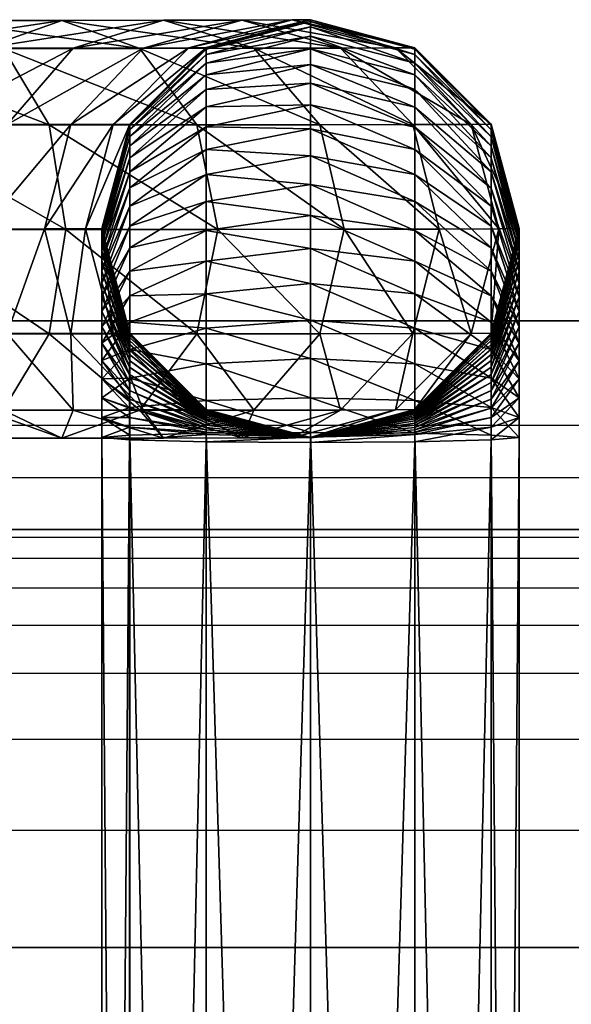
# Model space of a CAD drawing. Header units: millimetres. Extents: x -406 to 394, y -146 to 132.
# Tile 22 of 51: x -381.95 to -376.67, y 122.74 to 132.17. Entities that reach past the tile are written whole.
import ezdxf

# ---------------------------------------------------------------- set-up
doc = ezdxf.new("R2010")
doc.units = ezdxf.units.MM
doc.layers.add('Fbx_Root', color=7, linetype='Continuous', true_color=0x000000)
doc.layers.add('Layer 01', color=7, linetype='Continuous', true_color=0x000000)

msp = doc.modelspace()

# ---------------------------------------------------------------- linework, layer by layer
at = {"layer": 'Layer 01'}
for p, q in [((-383.524, 129.2888, 5), (-6.1643, 129.2888, 5)), ((-405.1643, 128.2888), (-6.1643, 128.2888)), ((-383.524, 127.2888, 5), (-6.1643, 127.2888, 5))]:
    msp.add_line(p, q, dxfattribs=at)
for points, degree in [([(-406.1643, 129.2888, 10), (-206.1643, 129.2888, 10), (-6.1643, 129.2888, 10)], 2), ([(-6.1643, 129.2888), (-205.6643, 129.2888), (-405.1643, 129.2888)], 2), ([(-406.1643, 127.7888, 14.5), (-206.1643, 127.7888, 14.5), (-6.1643, 127.7888, 14.5)], 2), ([(-6.1643, 127.2888, 10), (-139.4977, 127.2888, 10), (-272.831, 127.2888, 10), (-406.1643, 127.2888, 10)], 3), ([(-405.1643, 127.2888), (-205.6643, 127.2888), (-6.1643, 127.2888)], 2), ([(-406.1643, 127.2151, 11.1234), (-206.1643, 127.2151, 11.1234), (-6.1643, 127.2151, 11.1234)], 2), ([(-406.1643, 127.0164, 11.9925), (-206.1643, 127.0164, 11.9925), (-6.1643, 127.0164, 11.9925)], 2), ([(-406.1643, 126.73, 12.6273), (-206.1643, 126.73, 12.6273), (-6.1643, 126.73, 12.6273)], 2), ([(-406.1643, 126.3746, 13.0858), (-206.1643, 126.3746, 13.0858), (-6.1643, 126.3746, 13.0858)], 2), ([(-406.1643, 125.916, 13.4413), (-206.1643, 125.916, 13.4413), (-6.1643, 125.916, 13.4413)], 2), ([(-406.1643, 125.2813, 13.7276), (-206.1643, 125.2813, 13.7276), (-6.1643, 125.2813, 13.7276)], 2), ([(-406.1643, 124.4122, 13.9264), (-206.1643, 124.4122, 13.9264), (-6.1643, 124.4122, 13.9264)], 2), ([(-6.1643, 123.2888, 14), (-139.4977, 123.2888, 14), (-272.831, 123.2888, 14), (-406.1643, 123.2888, 14)], 3), ([(-406.1643, 123.2888, 16), (-206.1643, 123.2888, 16), (-6.1643, 123.2888, 16)], 2)]:
    msp.add_open_spline(points, degree=degree, dxfattribs=at)

# ---------------------------------------------------------------- meshes
at = {"layer": 'Fbx_Root'}
mesh = msp.add_polyface(dxfattribs=at)
corners = [(-385.4204, 132.1639, 243.2893), (-383.5811, 131.8952, 243.6857), (-384.0134, 132.1637, 242.7789), (-385.1674, 131.8955, 244.2611), (-383.2648, 131.1628, 244.3493), (-384.9822, 131.1631, 244.9723), (-383.1492, 130.1627, 244.5919), (-384.9146, 130.1629, 245.2323), (-383.2653, 129.1628, 244.3485), (-384.9826, 129.1631, 244.9714), (-383.582, 128.4311, 243.6843), (-385.168, 128.4314, 244.2595), (-384.0144, 128.1637, 242.7773), (-382.1086, 131.8953, 242.8007), (-382.7089, 132.1637, 241.9949), (-381.6693, 131.1629, 243.3904), (-381.5087, 130.1627, 243.606), (-381.67, 129.1629, 243.3897), (-382.1097, 128.4312, 242.7995), (-383.3105, 128.4322, 241.1877), (-384.4466, 128.4321, 241.8704), (-383.7498, 129.1646, 240.5981), (-384.7629, 129.1645, 241.2068), (-383.9103, 130.1647, 240.3825), (-384.8785, 130.1647, 240.9643), (-383.7491, 131.1646, 240.5988), (-384.7624, 131.1645, 241.2077), (-383.3094, 131.8963, 241.189), (-384.4458, 131.8962, 241.8719), (-382.2973, 128.4326, 240.2632), (-382.7102, 128.1637, 241.9935), (-382.8448, 129.1649, 239.7722), (-383.0451, 130.1651, 239.5928), (-382.8444, 131.1649, 239.7731), (-382.2967, 131.8966, 240.2648), (-382.3038, 130.1657, 238.5779)]
mesh.append_faces([[corners[k] for k in face] for face in [(0, 1, 2, 2), (3, 4, 1, 1), (4, 3, 5, 5), (5, 6, 4, 4), (6, 5, 7, 7), (7, 8, 6, 6), (8, 7, 9, 9), (9, 10, 8, 8), (11, 12, 10, 10), (2, 13, 14, 14), (13, 2, 1, 1), (15, 1, 4, 4), (16, 4, 6, 6), (17, 6, 8, 8), (18, 8, 10, 10), (19, 12, 20, 20), (20, 21, 19, 19), (21, 20, 22, 22), (22, 23, 21, 21), (24, 25, 23, 23), (25, 24, 26, 26), (26, 27, 25, 25), (27, 26, 28, 28), (28, 14, 27, 27), (14, 28, 2, 2), (29, 30, 19, 19), (31, 19, 21, 21), (21, 32, 31, 31), (32, 21, 23, 23), (23, 33, 32, 32), (33, 23, 25, 25), (25, 34, 33, 33), (34, 25, 27, 27), (35, 31, 32, 32)]])
mesh = msp.add_polyface(dxfattribs=at)
corners = [(-383.5811, 131.8952, 243.6857), (-381.6693, 131.1629, 243.3904), (-382.1086, 131.8953, 242.8007), (-383.2648, 131.1628, 244.3493), (-381.5087, 130.1627, 243.606), (-383.1492, 130.1627, 244.5919), (-381.67, 129.1629, 243.3897), (-382.7089, 132.1637, 241.9949), (-380.8005, 131.8957, 241.6072), (-381.5485, 132.1641, 240.9361), (-380.253, 131.1633, 242.0981), (-380.0527, 130.1632, 242.2775), (-383.3094, 131.8963, 241.189), (-382.2967, 131.8966, 240.2648), (-383.0451, 130.1651, 239.5928), (-382.0719, 131.1656, 238.7153), (-382.3038, 130.1657, 238.5779), (-382.8444, 131.1649, 239.7731), (-381.4383, 131.8974, 239.0896), (-380.5729, 132.1649, 239.6004), (-381.7152, 130.1667, 237.3104), (-382.072, 129.1656, 238.7141), (-381.4617, 131.1667, 237.4015), (-380.7692, 131.8985, 237.6488), (-381.3203, 130.1682, 235.7605), (-381.4617, 129.1667, 237.3999), (-381.0551, 131.1682, 235.8055), (-381.1656, 130.1704, 233.833), (-381.055, 129.1682, 235.8038), (-380.8977, 131.1704, 233.8441), (-381.1656, 130.1713, 8.7057), (-380.8977, 129.1704, 233.8433), (-380.8972, 131.1712, 8.6809), (-381.1656, 130.1621, 8.5132), (-380.8982, 129.1712, 8.7305), (-380.8972, 131.1586, 8.4177), (-380.8972, 131.1183, 8.1371), (-381.1656, 130.1352, 8.3258), (-380.8972, 131.052, 7.8633), (-381.1656, 130.0913, 8.1444), (-380.8972, 130.9617, 7.6005), (-381.1656, 130.0314, 7.9697), (-380.8972, 130.8486, 7.3498), (-381.1656, 129.9561, 7.8028), (-380.8972, 130.7143, 7.1124), (-381.1656, 129.8665, 7.6444), (-380.8972, 130.5602, 6.8899), (-381.1656, 129.7633, 7.4954)]
mesh.append_faces([[corners[k] for k in face] for face in [(0, 1, 2, 2), (3, 4, 1, 1), (5, 6, 4, 4), (7, 8, 9, 9), (8, 7, 2, 2), (10, 2, 1, 1), (11, 1, 4, 4), (12, 9, 13, 13), (9, 12, 7, 7), (14, 15, 16, 16), (15, 14, 17, 17), (17, 18, 15, 15), (18, 17, 13, 13), (13, 19, 18, 18), (19, 13, 9, 9), (20, 21, 16, 16), (16, 22, 20, 20), (22, 16, 15, 15), (15, 23, 22, 22), (23, 15, 18, 18), (24, 25, 20, 20), (20, 26, 24, 24), (26, 20, 22, 22), (27, 28, 24, 24), (24, 29, 27, 27), (30, 31, 27, 27), (27, 32, 30, 30), (33, 34, 30, 30), (30, 35, 33, 33), (33, 36, 37, 37), (37, 38, 39, 39), (39, 40, 41, 41), (41, 42, 43, 43), (43, 44, 45, 45), (45, 46, 47, 47)]])
mesh = msp.add_polyface(dxfattribs=at)
corners = [(-382.1086, 131.8953, 242.8007), (-380.253, 131.1633, 242.0981), (-380.8005, 131.8957, 241.6072), (-381.6693, 131.1629, 243.3904), (-380.0527, 130.1632, 242.2775), (-381.5485, 132.1641, 240.9361), (-379.7076, 131.8966, 240.1109), (-380.5729, 132.1649, 239.6004), (-379.0741, 131.1643, 240.4843), (-381.4383, 131.8974, 239.0896), (-379.8232, 132.1662, 237.9861), (-380.7692, 131.8985, 237.6488), (-381.4617, 131.1667, 237.4015), (-380.3304, 131.9002, 235.9267), (-381.0551, 131.1682, 235.8055), (-379.3404, 132.168, 236.0916), (-380.8977, 131.1704, 233.8441), (-381.3203, 130.1682, 235.7605), (-380.1656, 131.9024, 233.8737), (-379.1656, 132.1704, 233.9139), (-380.8972, 131.1712, 8.6809), (-381.1656, 130.1704, 233.833), (-380.1647, 131.9028, 8.6628), (-380.8972, 131.1586, 8.4177), (-381.1656, 130.1713, 8.7057), (-380.1647, 131.8878, 8.3478), (-380.8972, 131.1183, 8.1371), (-381.1656, 130.1621, 8.5132), (-380.1647, 131.8376, 7.9991), (-380.8972, 131.052, 7.8633), (-381.1656, 130.1352, 8.3258), (-380.1647, 131.755, 7.6577), (-380.1647, 131.6425, 7.3303), (-380.8972, 130.9617, 7.6005), (-380.1647, 131.5017, 7.0183), (-380.8972, 130.8486, 7.3498), (-380.1647, 131.3347, 6.723), (-380.8972, 130.7143, 7.1124), (-380.1647, 131.1434, 6.4469), (-380.1647, 130.9278, 6.1883), (-380.8972, 130.5602, 6.8899)]
mesh.append_faces([[corners[k] for k in face] for face in [(0, 1, 2, 2), (3, 4, 1, 1), (5, 6, 7, 7), (6, 5, 2, 2), (8, 2, 1, 1), (9, 10, 11, 11), (10, 9, 7, 7), (12, 13, 14, 14), (13, 12, 11, 11), (11, 15, 13, 13), (15, 11, 10, 10), (16, 17, 14, 14), (14, 18, 16, 16), (18, 14, 13, 13), (13, 19, 18, 18), (20, 21, 16, 16), (16, 22, 20, 20), (22, 16, 18, 18), (23, 24, 20, 20), (20, 25, 23, 23), (25, 20, 22, 22), (26, 27, 23, 23), (23, 28, 26, 26), (28, 23, 25, 25), (29, 30, 26, 26), (26, 31, 29, 29), (31, 26, 28, 28), (29, 32, 33, 33), (32, 29, 31, 31), (33, 34, 35, 35), (34, 33, 32, 32), (35, 36, 37, 37), (36, 35, 34, 34), (38, 37, 36, 36), (39, 40, 38, 38)]])
mesh = msp.add_polyface(dxfattribs=at)
corners = [(-380.8005, 131.8957, 241.6072), (-379.0741, 131.1643, 240.4843), (-379.7076, 131.8966, 240.1109), (-380.5729, 132.1649, 239.6004), (-378.8771, 131.898, 238.323), (-379.8232, 132.1662, 237.9861), (-378.1846, 131.1658, 238.5693), (-378.3504, 131.9, 236.256), (-379.3404, 132.168, 236.0916), (-378.1656, 131.9024, 233.9539), (-379.1656, 132.1704, 233.9139), (-380.3304, 131.9002, 235.9267), (-378.1648, 131.9018, 8.6628), (-379.1646, 132.1703, 8.6562), (-380.1656, 131.9024, 233.8737), (-380.1647, 131.9028, 8.6628), (-378.1648, 131.8868, 8.3479), (-379.1646, 132.1543, 8.3222), (-380.1647, 131.8878, 8.3478), (-378.1648, 131.8367, 7.9993), (-379.1646, 132.1006, 7.9486), (-380.1647, 131.8376, 7.9991), (-378.1648, 131.7541, 7.6579), (-379.1646, 132.012, 7.5825), (-380.1647, 131.755, 7.6577), (-378.1648, 131.6416, 7.3306), (-379.1646, 131.8914, 7.2315), (-380.1647, 131.6425, 7.3303), (-378.1648, 131.5009, 7.0188), (-379.1646, 131.7405, 6.8971), (-380.1647, 131.5017, 7.0183), (-378.1648, 131.3338, 6.7236), (-379.1646, 131.5614, 6.5807)]
mesh.append_faces([[corners[k] for k in face] for face in [(0, 1, 2, 2), (3, 4, 5, 5), (4, 3, 2, 2), (2, 6, 4, 4), (5, 7, 8, 8), (7, 5, 4, 4), (8, 9, 10, 10), (9, 8, 7, 7), (10, 11, 8, 8), (10, 12, 13, 13), (12, 10, 9, 9), (14, 13, 15, 15), (13, 14, 10, 10), (13, 16, 17, 17), (16, 13, 12, 12), (15, 17, 18, 18), (17, 15, 13, 13), (17, 19, 20, 20), (19, 17, 16, 16), (18, 20, 21, 21), (20, 18, 17, 17), (20, 22, 23, 23), (22, 20, 19, 19), (21, 23, 24, 24), (23, 21, 20, 20), (23, 25, 26, 26), (25, 23, 22, 22), (24, 26, 27, 27), (26, 24, 23, 23), (26, 28, 29, 29), (28, 26, 25, 25), (27, 29, 30, 30), (29, 27, 26, 26), (29, 31, 32, 32), (32, 30, 29, 29)]])
mesh = msp.add_polyface(dxfattribs=at)
corners = [(-380.253, 131.1633, 242.0981), (-378.8423, 130.1642, 240.6205), (-379.0741, 131.1643, 240.4843), (-380.0527, 130.1632, 242.2775), (-379.0742, 129.1643, 240.483), (-378.1846, 131.1658, 238.5693), (-379.7076, 131.8966, 240.1109), (-377.9311, 130.1657, 238.6589), (-378.1648, 131.3338, 6.7236), (-379.1646, 131.7405, 6.8971), (-378.1648, 131.5009, 7.0188), (-380.1647, 131.5017, 7.0183), (-379.1646, 131.5614, 6.5807), (-380.1647, 131.3347, 6.723), (-378.1648, 131.1427, 6.4475), (-379.1646, 131.3566, 6.2849), (-380.1647, 131.1434, 6.4469), (-378.1648, 130.9271, 6.189), (-379.1646, 131.1256, 6.0078), (-380.1647, 130.9278, 6.1883), (-378.1648, 130.6872, 5.9491), (-379.1646, 130.8683, 5.7506), (-380.1647, 130.6878, 5.9484), (-378.1648, 130.4287, 5.7335), (-379.1646, 130.5913, 5.5195), (-380.1647, 130.4293, 5.7327), (-378.1648, 130.1523, 5.5422), (-379.1646, 130.2952, 5.3145), (-380.1647, 130.1529, 5.5413), (-378.1648, 129.8572, 5.3751), (-379.1646, 129.9788, 5.1355), (-380.1647, 129.8576, 5.3742), (-378.1648, 129.5453, 5.2344), (-379.1646, 129.6444, 4.9847), (-380.1647, 129.5456, 5.2335)]
mesh.append_faces([[corners[k] for k in face] for face in [(0, 1, 2, 2), (1, 0, 3, 3), (3, 4, 1, 1), (5, 6, 2, 2), (7, 2, 1, 1), (8, 9, 10, 10), (11, 12, 13, 13), (12, 14, 15, 15), (14, 12, 8, 8), (13, 15, 16, 16), (15, 13, 12, 12), (15, 17, 18, 18), (17, 15, 14, 14), (16, 18, 19, 19), (18, 16, 15, 15), (18, 20, 21, 21), (19, 21, 22, 22), (21, 19, 18, 18), (21, 23, 24, 24), (23, 21, 20, 20), (22, 24, 25, 25), (24, 22, 21, 21), (24, 26, 27, 27), (26, 24, 23, 23), (25, 27, 28, 28), (27, 25, 24, 24), (27, 29, 30, 30), (29, 27, 26, 26), (28, 30, 31, 31), (30, 28, 27, 27), (30, 32, 33, 33), (32, 30, 29, 29), (31, 33, 34, 34), (33, 31, 30, 30)]])
mesh = msp.add_polyface(dxfattribs=at)
corners = [(-379.0741, 131.1643, 240.4843), (-377.9311, 130.1657, 238.6589), (-378.1846, 131.1658, 238.5693), (-378.8771, 131.898, 238.323), (-377.6256, 131.1678, 236.3759), (-378.3504, 131.9, 236.256), (-377.3603, 130.1678, 236.4191), (-377.4335, 131.1704, 233.9829), (-378.1656, 131.9024, 233.9539), (-377.1656, 130.1704, 233.9933), (-377.4331, 131.1694, 8.681), (-378.1648, 131.9018, 8.6628), (-377.1656, 130.1693, 8.7058), (-377.4331, 131.1569, 8.4178), (-378.1648, 131.8868, 8.3479), (-377.1656, 130.1602, 8.5134), (-377.4331, 131.1166, 8.1375), (-378.1648, 131.8367, 7.9993), (-377.1656, 130.1333, 8.3262), (-377.4331, 131.0504, 7.8638), (-378.1648, 131.7541, 7.6579), (-377.1656, 130.0894, 8.1449), (-377.4331, 130.9601, 7.6011), (-378.1648, 131.6416, 7.3306), (-377.1656, 130.0295, 7.9705), (-377.4331, 130.8471, 7.3506), (-378.1648, 131.5009, 7.0188), (-377.1656, 129.9543, 7.8038), (-377.4331, 130.7128, 7.1133), (-378.1648, 131.3338, 6.7236), (-377.1656, 129.8648, 7.6455), (-377.4331, 130.5589, 6.891), (-378.1648, 131.1427, 6.4475), (-377.4331, 130.3854, 6.6831), (-378.1648, 130.9271, 6.189), (-378.1648, 130.6872, 5.9491), (-379.1646, 131.1256, 6.0078), (-377.4331, 130.193, 6.4907)]
mesh.append_faces([[corners[k] for k in face] for face in [(0, 1, 2, 2), (3, 4, 5, 5), (4, 3, 2, 2), (2, 6, 4, 4), (5, 7, 8, 8), (7, 5, 4, 4), (4, 9, 7, 7), (8, 10, 11, 11), (10, 8, 7, 7), (7, 12, 10, 10), (11, 13, 14, 14), (13, 11, 10, 10), (10, 15, 13, 13), (14, 16, 17, 17), (16, 14, 13, 13), (13, 18, 16, 16), (17, 19, 20, 20), (19, 17, 16, 16), (16, 21, 19, 19), (20, 22, 23, 23), (22, 20, 19, 19), (19, 24, 22, 22), (23, 25, 26, 26), (25, 23, 22, 22), (22, 27, 25, 25), (26, 28, 29, 29), (28, 26, 25, 25), (25, 30, 28, 28), (29, 31, 32, 32), (31, 29, 28, 28), (32, 33, 34, 34), (33, 32, 31, 31), (35, 36, 34, 34), (34, 37, 35, 35), (37, 34, 33, 33)]])
mesh = msp.add_polyface(dxfattribs=at)
corners = [(-381.5087, 130.1627, 243.606), (-380.2533, 129.1633, 242.0972), (-380.0527, 130.1632, 242.2775), (-381.055, 129.1682, 235.8038), (-381.1656, 130.1704, 233.833), (-380.8977, 129.1704, 233.8433), (-381.1656, 130.1713, 8.7057), (-380.8982, 129.1712, 8.7305), (-381.1656, 130.1621, 8.5132), (-380.8982, 129.1654, 8.6087), (-381.1656, 130.1352, 8.3258), (-380.8982, 129.1519, 8.5145), (-381.1656, 130.0913, 8.1444), (-380.8982, 129.1304, 8.4255), (-381.1656, 130.0314, 7.9697), (-380.8982, 129.1008, 8.3391), (-380.8972, 130.9617, 7.6005), (-380.8972, 131.052, 7.8633), (-381.1656, 129.9561, 7.8028), (-380.8982, 129.0634, 8.256), (-380.8972, 130.8486, 7.3498), (-381.1656, 129.8665, 7.6444), (-380.8982, 129.0185, 8.1766), (-380.8972, 130.7143, 7.1124), (-380.8972, 130.5602, 6.8899), (-380.1647, 131.1434, 6.4469), (-380.8972, 130.3867, 6.6819), (-381.1656, 129.7633, 7.4954), (-380.1647, 130.9278, 6.1883), (-380.8972, 130.1942, 6.4894), (-381.1656, 129.6473, 7.3565), (-380.1647, 130.6878, 5.9484), (-380.8972, 129.9862, 6.3158), (-381.1656, 129.5195, 7.2287), (-380.1647, 130.4293, 5.7327), (-381.1656, 129.3807, 7.1128), (-380.8972, 129.7636, 6.1618), (-381.1656, 129.2316, 7.0096), (-380.1647, 130.1529, 5.5413), (-380.8972, 129.5262, 6.0274), (-381.1656, 129.0732, 6.92), (-380.1647, 129.8576, 5.3742), (-380.8972, 129.2755, 5.9144), (-380.1647, 129.5456, 5.2335), (-380.1647, 129.2182, 5.121)]
mesh.append_faces([[corners[k] for k in face] for face in [(0, 1, 2, 2), (3, 4, 5, 5), (5, 6, 7, 7), (7, 8, 9, 9), (9, 10, 11, 11), (11, 12, 13, 13), (13, 14, 15, 15), (16, 12, 17, 17), (15, 18, 19, 19), (20, 14, 16, 16), (19, 21, 22, 22), (23, 18, 20, 20), (24, 21, 23, 23), (23, 25, 24, 24), (26, 27, 24, 24), (24, 28, 26, 26), (29, 30, 26, 26), (26, 31, 29, 29), (31, 26, 28, 28), (32, 33, 29, 29), (29, 34, 32, 32), (34, 29, 31, 31), (35, 36, 37, 37), (36, 35, 32, 32), (32, 38, 36, 36), (38, 32, 34, 34), (37, 39, 40, 40), (39, 37, 36, 36), (36, 41, 39, 39), (41, 36, 38, 38), (42, 40, 39, 39), (39, 43, 42, 42), (43, 39, 41, 41), (44, 42, 43, 43)]])
mesh = msp.add_polyface(dxfattribs=at)
corners = [(-378.8423, 130.1642, 240.6205), (-378.1845, 129.1658, 238.5678), (-377.9311, 130.1657, 238.6589), (-377.3603, 130.1678, 236.4191), (-378.1846, 131.1658, 238.5693), (-377.6255, 129.1678, 236.3741), (-377.1656, 130.1704, 233.9933), (-377.6256, 131.1678, 236.3759), (-377.4336, 129.1704, 233.9822), (-377.1656, 130.1693, 8.7058), (-377.4335, 131.1704, 233.9829), (-377.4341, 129.1695, 8.7306), (-377.1656, 130.1602, 8.5134), (-377.4331, 131.1694, 8.681), (-377.4341, 129.1637, 8.6089), (-377.1656, 130.1333, 8.3262), (-377.4331, 131.1569, 8.4178), (-377.4341, 129.1502, 8.5148), (-377.1656, 130.0894, 8.1449), (-377.4331, 131.1166, 8.1375), (-377.4341, 129.1287, 8.426), (-377.1656, 130.0295, 7.9705), (-377.4331, 131.0504, 7.8638), (-377.4341, 129.0992, 8.3398), (-377.1656, 129.9543, 7.8038), (-377.4331, 130.9601, 7.6011), (-377.4341, 129.0618, 8.2568), (-377.1656, 129.8648, 7.6455), (-377.4331, 130.8471, 7.3506), (-377.4341, 129.017, 8.1775), (-377.4331, 130.7128, 7.1133), (-377.1656, 129.7617, 7.4966), (-377.4331, 130.5589, 6.891), (-377.1656, 129.6459, 7.3579), (-377.4331, 130.3854, 6.6831), (-377.1656, 129.5182, 7.2302), (-377.4331, 130.193, 6.4907), (-378.1648, 130.6872, 5.9491), (-377.4331, 129.9852, 6.3172), (-378.1648, 130.4287, 5.7335), (-377.1656, 129.3795, 7.1144), (-377.4331, 129.7627, 6.1632), (-378.1648, 130.1523, 5.5422), (-377.1656, 129.2306, 7.0113), (-377.4331, 129.5254, 6.0289), (-378.1648, 129.8572, 5.3751)]
mesh.append_faces([[corners[k] for k in face] for face in [(0, 1, 2, 2), (3, 4, 2, 2), (2, 5, 3, 3), (6, 7, 3, 3), (3, 8, 6, 6), (9, 10, 6, 6), (6, 11, 9, 9), (12, 13, 9, 9), (9, 14, 12, 12), (15, 16, 12, 12), (12, 17, 15, 15), (18, 19, 15, 15), (15, 20, 18, 18), (21, 22, 18, 18), (18, 23, 21, 21), (24, 25, 21, 21), (21, 26, 24, 24), (27, 28, 24, 24), (24, 29, 27, 27), (30, 31, 32, 32), (31, 30, 27, 27), (32, 33, 34, 34), (33, 32, 31, 31), (34, 35, 36, 36), (35, 34, 33, 33), (37, 38, 39, 39), (38, 37, 36, 36), (36, 40, 38, 38), (40, 36, 35, 35), (39, 41, 42, 42), (41, 39, 38, 38), (38, 43, 41, 41), (42, 44, 45, 45), (44, 42, 41, 41)]])
mesh = msp.add_polyface(dxfattribs=at)
corners = [(-383.2653, 129.1628, 244.3485), (-382.1097, 128.4312, 242.7995), (-381.67, 129.1629, 243.3897), (-383.582, 128.4311, 243.6843), (-382.7102, 128.1637, 241.9935), (-380.2533, 129.1633, 242.0972), (-381.5087, 130.1627, 243.606), (-380.8011, 128.4316, 241.6055), (-381.5492, 128.1641, 240.9342), (-383.3105, 128.4322, 241.1877), (-382.8448, 129.1649, 239.7722), (-382.2973, 128.4326, 240.2632), (-381.4385, 128.4333, 239.0874), (-382.072, 129.1656, 238.7141), (-382.3038, 130.1657, 238.5779), (-381.4617, 129.1667, 237.3999), (-380.7691, 128.4344, 237.6462), (-381.7152, 130.1667, 237.3104), (-381.055, 129.1682, 235.8038), (-381.3203, 130.1682, 235.7605), (-381.1656, 130.1352, 8.3258), (-380.8982, 129.1654, 8.6087), (-381.1656, 130.1621, 8.5132), (-381.1656, 130.0913, 8.1444), (-380.8982, 129.1519, 8.5145), (-381.1656, 130.0314, 7.9697), (-380.8982, 129.1304, 8.4255), (-381.1656, 129.9561, 7.8028), (-380.8982, 129.1008, 8.3391), (-381.1656, 129.8665, 7.6444), (-380.8982, 129.0634, 8.256), (-381.1656, 129.7633, 7.4954), (-380.8982, 129.0185, 8.1766), (-381.1656, 129.6473, 7.3565), (-380.8982, 128.9661, 8.101), (-380.8972, 130.3867, 6.6819), (-381.1656, 129.5195, 7.2287), (-380.8982, 128.9078, 8.0313), (-380.8972, 130.1942, 6.4894), (-381.1656, 129.3807, 7.1128), (-380.8982, 128.8447, 7.9682), (-380.8972, 129.9862, 6.3158), (-381.1656, 129.2316, 7.0096), (-380.8982, 128.775, 7.9099), (-381.1656, 129.0732, 6.92), (-380.8982, 128.6995, 7.8576), (-381.1656, 128.9063, 6.8447), (-380.8982, 128.6202, 7.8128), (-381.1656, 128.7317, 6.7847), (-380.8982, 128.537, 7.7753), (-381.1656, 128.5503, 6.7409), (-380.8982, 128.4507, 7.7457), (-381.1656, 128.3629, 6.7139), (-380.8982, 128.3615, 7.7242), (-381.1656, 128.1704, 6.7047), (-380.8982, 128.2685, 7.7107)]
mesh.append_faces([[corners[k] for k in face] for face in [(0, 1, 2, 2), (3, 4, 1, 1), (5, 6, 2, 2), (7, 2, 1, 1), (1, 8, 7, 7), (9, 10, 11, 11), (12, 8, 11, 11), (11, 13, 12, 12), (13, 11, 10, 10), (10, 14, 13, 13), (12, 15, 16, 16), (15, 12, 13, 13), (13, 17, 15, 15), (18, 16, 15, 15), (15, 19, 18, 18), (20, 21, 22, 22), (23, 24, 20, 20), (25, 26, 23, 23), (27, 28, 25, 25), (29, 30, 27, 27), (31, 32, 29, 29), (33, 34, 31, 31), (31, 35, 33, 33), (36, 37, 33, 33), (33, 38, 36, 36), (39, 40, 36, 36), (36, 41, 39, 39), (42, 43, 39, 39), (44, 45, 42, 42), (46, 47, 44, 44), (48, 49, 46, 46), (50, 51, 48, 48), (52, 53, 50, 50), (54, 55, 52, 52)]])
mesh = msp.add_polyface(dxfattribs=at)
corners = [(-379.0742, 129.1643, 240.483), (-380.0527, 130.1632, 242.2775), (-380.2533, 129.1633, 242.0972), (-379.7078, 128.4325, 240.1087), (-378.1845, 129.1658, 238.5678), (-378.8423, 130.1642, 240.6205), (-378.8771, 128.4339, 238.3205), (-379.8231, 128.1662, 237.9831), (-378.3502, 128.4359, 236.253), (-379.3402, 128.168, 236.0881), (-379.1656, 128.1704, 233.9124), (-378.1656, 128.4383, 233.9525), (-380.1665, 128.4388, 8.7487), (-380.1656, 128.4383, 233.8724), (-378.1665, 128.4378, 8.7487), (-379.1666, 128.168, 8.7043), (-378.1665, 128.4346, 8.6788), (-380.1665, 128.4266, 8.6313), (-379.1666, 128.1679, 8.7033), (-380.1665, 128.4318, 8.6526), (-378.1665, 128.4257, 8.6316), (-379.1666, 128.1695, 8.7088), (-378.1665, 128.4184, 8.61), (-380.1665, 128.4193, 8.6096), (-379.1666, 128.1687, 8.7068), (-380.1665, 128.4096, 8.5878), (-380.1665, 128.3975, 8.5663), (-379.1666, 128.1699, 8.7095), (-380.1665, 128.3823, 8.5445), (-379.1666, 128.1699, 8.7092), (-380.1665, 128.3662, 8.5255), (-379.1666, 128.1683, 8.7071), (-380.1665, 128.3505, 8.5098), (-379.1666, 128.1677, 8.7066), (-380.1665, 128.3315, 8.4937), (-379.1666, 128.1694, 8.7083), (-380.1665, 128.3099, 8.4787), (-379.1666, 128.1689, 8.7077), (-380.1665, 128.2884, 8.4666), (-379.1666, 128.1671, 8.7063), (-379.1646, 129.6444, 4.9847), (-378.1648, 129.218, 5.1219), (-379.1646, 129.2934, 4.864), (-380.1647, 129.5456, 5.2335), (-380.1647, 129.2182, 5.121), (-378.1648, 128.8769, 5.0394), (-379.1646, 128.9276, 4.7755), (-380.1647, 128.8771, 5.0384), (-378.1648, 128.5262, 4.9891), (-379.1646, 128.5515, 4.7216), (-380.1647, 128.5263, 4.9881), (-378.1648, 128.211, 4.9742), (-379.1646, 128.2173, 4.7057), (-380.1647, 128.211, 4.9732)]
mesh.append_faces([[corners[k] for k in face] for face in [(0, 1, 2, 2), (2, 3, 0, 0), (4, 5, 0, 0), (0, 6, 4, 4), (6, 0, 3, 3), (3, 7, 6, 6), (8, 4, 6, 6), (6, 9, 8, 8), (8, 10, 11, 11), (12, 10, 13, 13), (14, 15, 16, 16), (17, 18, 19, 19), (20, 21, 22, 22), (23, 24, 17, 17), (25, 21, 23, 23), (26, 27, 25, 25), (28, 29, 26, 26), (30, 31, 28, 28), (32, 33, 30, 30), (34, 35, 32, 32), (36, 37, 34, 34), (38, 39, 36, 36), (40, 41, 42, 42), (43, 42, 44, 44), (42, 43, 40, 40), (42, 45, 46, 46), (44, 46, 47, 47), (46, 44, 42, 42), (46, 48, 49, 49), (47, 49, 50, 50), (49, 47, 46, 46), (49, 51, 52, 52), (50, 52, 53, 53), (52, 50, 49, 49)]])
mesh = msp.add_polyface(dxfattribs=at)
corners = [(-377.6255, 129.1678, 236.3741), (-377.9311, 130.1657, 238.6589), (-378.1845, 129.1658, 238.5678), (-378.3502, 128.4359, 236.253), (-377.4336, 129.1704, 233.9822), (-377.3603, 130.1678, 236.4191), (-378.1656, 128.4383, 233.9525), (-377.4341, 129.1695, 8.7306), (-377.1656, 130.1704, 233.9933), (-378.1665, 128.4378, 8.7487), (-377.4341, 129.1637, 8.6089), (-377.1656, 130.1693, 8.7058), (-378.1665, 128.4346, 8.6788), (-377.4341, 129.1502, 8.5148), (-377.1656, 130.1602, 8.5134), (-378.1665, 128.4308, 8.6528), (-377.4341, 129.1287, 8.426), (-377.1656, 130.1333, 8.3262), (-378.1665, 128.4257, 8.6316), (-377.4341, 129.0992, 8.3398), (-377.1656, 130.0894, 8.1449), (-377.4341, 129.0618, 8.2568), (-377.1656, 130.0295, 7.9705), (-377.4341, 129.017, 8.1775), (-377.1656, 129.9543, 7.8038), (-377.1656, 129.8648, 7.6455), (-377.4341, 128.9647, 8.1021), (-377.1656, 129.7617, 7.4966), (-377.4341, 128.9065, 8.0325), (-377.1656, 129.6459, 7.3579), (-377.4341, 128.8435, 7.9695), (-377.1656, 129.5182, 7.2302), (-377.4341, 128.774, 7.9113), (-377.1656, 129.3795, 7.1144), (-377.1656, 129.2306, 7.0113), (-377.4331, 129.9852, 6.3172), (-377.4341, 128.6986, 7.8591), (-377.4331, 129.7627, 6.1632), (-377.1656, 129.0723, 6.9217), (-377.4331, 129.5254, 6.0289), (-377.4341, 128.6194, 7.8143), (-377.4331, 129.2749, 5.916), (-378.1648, 129.8572, 5.3751), (-377.1656, 128.9056, 6.8466), (-377.4331, 129.0122, 5.8257), (-378.1648, 129.5453, 5.2344), (-377.1656, 128.7312, 6.7866), (-377.4331, 128.7387, 5.7595), (-378.1648, 129.218, 5.1219)]
mesh.append_faces([[corners[k] for k in face] for face in [(0, 1, 2, 2), (2, 3, 0, 0), (4, 5, 0, 0), (0, 6, 4, 4), (7, 8, 4, 4), (4, 9, 7, 7), (10, 11, 7, 7), (7, 12, 10, 10), (13, 14, 10, 10), (10, 15, 13, 13), (16, 17, 13, 13), (13, 18, 16, 16), (19, 20, 16, 16), (21, 22, 19, 19), (23, 24, 21, 21), (25, 26, 27, 27), (26, 25, 23, 23), (27, 28, 29, 29), (28, 27, 26, 26), (29, 30, 31, 31), (30, 29, 28, 28), (31, 32, 33, 33), (32, 31, 30, 30), (34, 35, 33, 33), (33, 36, 34, 34), (37, 38, 39, 39), (38, 37, 34, 34), (34, 40, 38, 38), (41, 42, 39, 39), (39, 43, 41, 41), (43, 39, 38, 38), (44, 45, 41, 41), (41, 46, 44, 44), (46, 41, 43, 43), (47, 48, 44, 44)]])
mesh = msp.add_polyface(dxfattribs=at)
corners = [(-378.1656, 128.4383, 233.9525), (-377.6255, 129.1678, 236.3741), (-378.3502, 128.4359, 236.253), (-378.1665, 128.4378, 8.7487), (-377.4336, 129.1704, 233.9822), (-379.1666, 128.1704, 8.7553), (-378.1665, 128.4346, 8.6788), (-377.4341, 129.1695, 8.7306), (-378.1665, 128.4308, 8.6528), (-377.4341, 129.1637, 8.6089), (-379.1666, 128.1679, 8.7033), (-378.1665, 128.4257, 8.6316), (-377.4341, 129.1502, 8.5148), (-379.1666, 128.1687, 8.7068), (-378.1665, 128.4184, 8.61), (-377.4341, 129.1287, 8.426), (-378.1665, 128.4087, 8.5883), (-377.4341, 129.0992, 8.3398), (-379.1666, 128.1699, 8.7095), (-378.1665, 128.3966, 8.5669), (-377.4341, 129.0618, 8.2568), (-379.1666, 128.1699, 8.7092), (-378.1665, 128.3815, 8.5451), (-377.4341, 129.017, 8.1775), (-379.1666, 128.1683, 8.7071), (-378.1665, 128.3655, 8.5261), (-377.4341, 128.9647, 8.1021), (-379.1666, 128.1677, 8.7066), (-378.1665, 128.3499, 8.5105), (-377.4341, 128.9065, 8.0325), (-379.1666, 128.1694, 8.7083), (-378.1665, 128.3309, 8.4945), (-377.4341, 128.8435, 7.9695), (-379.1666, 128.1689, 8.7077), (-378.1665, 128.3093, 8.4795), (-377.4341, 128.774, 7.9113), (-379.1666, 128.1671, 8.7063), (-378.1665, 128.2879, 8.4675), (-377.4341, 128.6986, 7.8591), (-379.1666, 128.1668, 8.7062), (-378.1648, 129.8572, 5.3751), (-377.4331, 129.2749, 5.916), (-378.1648, 129.5453, 5.2344), (-378.1665, 128.2663, 8.4578), (-377.4341, 128.6194, 7.8143), (-378.1648, 129.218, 5.1219), (-379.1646, 129.6444, 4.9847), (-377.4331, 129.0122, 5.8257), (-378.1665, 128.2446, 8.4504), (-377.4341, 128.5364, 7.7769), (-378.1648, 128.8769, 5.0394), (-379.1646, 129.2934, 4.864), (-377.4331, 128.7387, 5.7595), (-378.1665, 128.2231, 8.4452), (-377.4341, 128.4502, 7.7474), (-378.1648, 128.5262, 4.9891), (-379.1646, 128.9276, 4.7755), (-378.1648, 128.211, 4.9742), (-379.1646, 128.5515, 4.7216)]
mesh.append_faces([[corners[k] for k in face] for face in [(0, 1, 2, 2), (3, 4, 0, 0), (0, 5, 3, 3), (6, 7, 3, 3), (8, 9, 6, 6), (6, 10, 8, 8), (11, 12, 8, 8), (8, 13, 11, 11), (14, 15, 11, 11), (16, 17, 14, 14), (14, 18, 16, 16), (19, 20, 16, 16), (16, 21, 19, 19), (22, 23, 19, 19), (19, 24, 22, 22), (25, 26, 22, 22), (22, 27, 25, 25), (28, 29, 25, 25), (25, 30, 28, 28), (31, 32, 28, 28), (28, 33, 31, 31), (34, 35, 31, 31), (31, 36, 34, 34), (37, 38, 34, 34), (34, 39, 37, 37), (40, 41, 42, 42), (43, 44, 37, 37), (45, 46, 42, 42), (42, 47, 45, 45), (48, 49, 43, 43), (50, 51, 45, 45), (45, 52, 50, 50), (53, 54, 48, 48), (55, 56, 50, 50), (57, 58, 55, 55)]])
mesh = msp.add_polyface(dxfattribs=at)
corners = [(-381.67, 129.1629, 243.3897), (-380.8011, 128.4316, 241.6055), (-380.2533, 129.1633, 242.0972), (-380.7691, 128.4344, 237.6462), (-380.5732, 128.165, 239.5979), (-381.4385, 128.4333, 239.0874), (-380.8977, 129.1704, 233.8433), (-380.3302, 128.4361, 235.9237), (-381.055, 129.1682, 235.8038), (-380.8982, 129.1654, 8.6087), (-380.1665, 128.4388, 8.7487), (-380.8982, 129.1712, 8.7305), (-380.8982, 129.1519, 8.5145), (-380.1665, 128.4355, 8.6787), (-380.8982, 129.1304, 8.4255), (-380.1665, 128.4318, 8.6526), (-380.8982, 129.1008, 8.3391), (-380.1665, 128.4266, 8.6313), (-380.8982, 129.0634, 8.256), (-380.1665, 128.4193, 8.6096), (-380.8982, 129.0185, 8.1766), (-380.1665, 128.4096, 8.5878), (-380.8982, 128.9661, 8.101), (-380.1665, 128.3975, 8.5663), (-381.1656, 129.7633, 7.4954), (-380.8982, 128.9078, 8.0313), (-380.1665, 128.3823, 8.5445), (-381.1656, 129.6473, 7.3565), (-380.8982, 128.8447, 7.9682), (-380.1665, 128.3662, 8.5255), (-381.1656, 129.5195, 7.2287), (-380.8982, 128.775, 7.9099), (-380.1665, 128.3505, 8.5098), (-381.1656, 129.3807, 7.1128), (-380.8982, 128.6995, 7.8576), (-380.1665, 128.3315, 8.4937), (-381.1656, 129.2316, 7.0096), (-380.8982, 128.6202, 7.8128), (-380.1665, 128.3099, 8.4787), (-381.1656, 129.0732, 6.92), (-380.8982, 128.537, 7.7753), (-380.1665, 128.2884, 8.4666), (-381.1656, 128.9063, 6.8447), (-380.8972, 129.2755, 5.9144), (-381.1656, 128.7317, 6.7847), (-380.8982, 128.4507, 7.7457), (-380.8972, 129.0127, 5.824), (-381.1656, 128.5503, 6.7409), (-380.8982, 128.3615, 7.7242), (-380.8972, 128.739, 5.7578), (-381.1656, 128.3629, 6.7139), (-380.8982, 128.2685, 7.7107), (-380.8972, 128.4572, 5.7174), (-380.8972, 128.1938, 5.7049)]
mesh.append_faces([[corners[k] for k in face] for face in [(0, 1, 2, 2), (3, 4, 5, 5), (6, 7, 8, 8), (9, 10, 11, 11), (12, 13, 9, 9), (14, 15, 12, 12), (16, 17, 14, 14), (18, 19, 16, 16), (20, 21, 18, 18), (22, 23, 20, 20), (20, 24, 22, 22), (25, 26, 22, 22), (22, 27, 25, 25), (28, 29, 25, 25), (25, 30, 28, 28), (31, 32, 28, 28), (28, 33, 31, 31), (34, 35, 31, 31), (31, 36, 34, 34), (37, 38, 34, 34), (34, 39, 37, 37), (40, 41, 37, 37), (37, 42, 40, 40), (39, 43, 42, 42), (40, 44, 45, 45), (42, 46, 44, 44), (46, 42, 43, 43), (45, 47, 48, 48), (44, 49, 47, 47), (49, 44, 46, 46), (48, 50, 51, 51), (47, 52, 50, 50), (52, 47, 49, 49), (53, 50, 52, 52)]])
mesh = msp.add_polyface(dxfattribs=at)
corners = [(-396.0835, -140.8735, 37.4788), (-397.0835, 129.4144, 201.8674), (-396.0835, 129.5589, 201.6417), (-397.0835, -141.0181, 37.7044), (-397.8155, 129.0197, 202.4842), (-395.0834, -141.0181, 37.7044), (-395.0834, 129.4144, 201.8674), (-379.1646, 128.2173, 4.7057), (-378.1647, 95.1702, 4.9742), (-379.1646, 95.1702, 4.7057), (-378.1648, 128.211, 4.9742), (-377.4331, 95.1703, 5.7066), (-377.4331, 128.1938, 5.7066), (-377.1656, 95.1703, 6.7067), (-377.1656, 128.1703, 6.7067), (-377.434, 95.1704, 7.7066), (-377.4341, 128.1469, 7.7066), (-378.1665, 95.1704, 8.4383), (-378.1665, 128.1297, 8.4383), (-379.1666, 95.1704, 8.7057), (-379.1666, 128.1234, 8.7058), (-380.1665, 95.1704, 8.4373), (-380.1665, 128.1297, 8.4373), (-380.8981, 95.1704, 7.7049), (-380.8982, 128.1469, 7.7049), (-381.1656, 95.1703, 6.7047), (-381.1656, 128.1704, 6.7047), (-380.8972, 95.1703, 5.7049), (-380.8972, 128.1938, 5.7049), (-380.1647, 95.1702, 4.9732), (-380.1647, 128.211, 4.9732), (-377.4331, 95.1703, 5.7066), (-379.1646, 95.1702, 4.7057), (-378.1647, 95.1702, 4.9742), (-377.1656, 95.1703, 6.7067), (-377.434, 95.1704, 7.7066), (-378.1665, 95.1704, 8.4383), (-379.1666, 95.1704, 8.7057), (-380.1665, 95.1704, 8.4373), (-380.8981, 95.1704, 7.7049), (-381.1656, 95.1703, 6.7047), (-380.8972, 95.1703, 5.7049), (-380.1647, 95.1702, 4.9732)]
mesh.append_faces([[corners[k] for k in face] for face in [(0, 1, 2, 2), (3, 4, 1, 1), (5, 2, 6, 6), (7, 8, 9, 9), (10, 11, 8, 8), (11, 10, 12, 12), (12, 13, 11, 11), (13, 12, 14, 14), (14, 15, 13, 13), (15, 14, 16, 16), (16, 17, 15, 15), (17, 16, 18, 18), (18, 19, 17, 17), (19, 18, 20, 20), (20, 21, 19, 19), (21, 20, 22, 22), (22, 23, 21, 21), (23, 22, 24, 24), (24, 25, 23, 23), (25, 24, 26, 26), (26, 27, 25, 25), (27, 26, 28, 28), (28, 29, 27, 27), (30, 9, 29, 29), (31, 32, 33, 33), (34, 32, 31, 31), (35, 32, 34, 34), (36, 32, 35, 35), (37, 32, 36, 36), (38, 32, 37, 37), (39, 32, 38, 38), (40, 32, 39, 39), (41, 32, 40, 40), (42, 32, 41, 41)]])
mesh = msp.add_polyface(dxfattribs=at)
corners = [(-377.4341, 129.1287, 8.426), (-378.1665, 128.4184, 8.61), (-377.4341, 129.0992, 8.3398), (-378.1665, 128.4087, 8.5883), (-377.4341, 129.0618, 8.2568), (-378.1665, 128.3966, 8.5669), (-377.4341, 129.017, 8.1775), (-378.1665, 128.3815, 8.5451), (-377.4341, 128.9647, 8.1021), (-378.1665, 128.3655, 8.5261), (-377.4341, 128.9065, 8.0325), (-378.1665, 128.3499, 8.5105), (-377.4341, 128.8435, 7.9695), (-378.1665, 128.3309, 8.4945), (-377.4341, 128.774, 7.9113), (-377.4341, 128.6986, 7.8591), (-377.1656, 129.3795, 7.1144), (-378.1665, 128.3093, 8.4795), (-377.4341, 128.6194, 7.8143), (-377.1656, 129.2306, 7.0113), (-378.1665, 128.2879, 8.4675), (-377.1656, 129.0723, 6.9217), (-377.4341, 128.5364, 7.7769), (-377.1656, 128.9056, 6.8466), (-378.1665, 128.2663, 8.4578), (-377.4341, 128.4502, 7.7474), (-377.1656, 128.7312, 6.7866), (-378.1665, 128.2446, 8.4504), (-377.4331, 129.0122, 5.8257), (-377.1656, 128.5499, 6.7428), (-377.4331, 128.7387, 5.7595), (-377.4341, 128.3612, 7.7258), (-378.1665, 128.2231, 8.4452), (-378.1648, 128.8769, 5.0394), (-377.4331, 128.4571, 5.7191), (-378.1648, 128.5262, 4.9891), (-377.1656, 128.3627, 6.7159), (-377.4341, 128.2683, 7.7124), (-378.1665, 128.1993, 8.4417), (-377.4331, 128.1938, 5.7066), (-378.1648, 128.211, 4.9742), (-377.1656, 128.1703, 6.7067), (-377.4341, 128.1469, 7.7066)]
mesh.append_faces([[corners[k] for k in face] for face in [(0, 1, 2, 2), (2, 3, 4, 4), (4, 5, 6, 6), (6, 7, 8, 8), (8, 9, 10, 10), (10, 11, 12, 12), (12, 13, 14, 14), (15, 16, 14, 14), (14, 17, 15, 15), (18, 19, 15, 15), (15, 20, 18, 18), (21, 22, 23, 23), (22, 21, 18, 18), (18, 24, 22, 22), (23, 25, 26, 26), (25, 23, 22, 22), (22, 27, 25, 25), (28, 29, 30, 30), (29, 28, 26, 26), (26, 31, 29, 29), (31, 26, 25, 25), (25, 32, 31, 31), (33, 34, 35, 35), (34, 33, 30, 30), (30, 36, 34, 34), (36, 30, 29, 29), (29, 37, 36, 36), (37, 29, 31, 31), (31, 38, 37, 37), (35, 39, 40, 40), (39, 35, 34, 34), (34, 41, 39, 39), (41, 34, 36, 36), (42, 36, 37, 37)]])
mesh = msp.add_polyface(dxfattribs=at)
corners = [(-379.7078, 128.4325, 240.1087), (-380.2533, 129.1633, 242.0972), (-380.8011, 128.4316, 241.6055), (-380.5732, 128.165, 239.5979), (-380.3302, 128.4361, 235.9237), (-379.8231, 128.1662, 237.9831), (-380.7691, 128.4344, 237.6462), (-381.055, 129.1682, 235.8038), (-380.1656, 128.4383, 233.8724), (-379.3402, 128.168, 236.0881), (-380.8977, 129.1704, 233.8433), (-380.8982, 129.1712, 8.7305), (-380.1665, 128.4388, 8.7487), (-380.1665, 128.4355, 8.6787), (-379.1666, 128.1704, 8.7553), (-380.8982, 129.1654, 8.6087), (-380.1665, 128.4318, 8.6526), (-379.1666, 128.168, 8.7043), (-380.8982, 129.1519, 8.5145), (-380.8982, 129.1304, 8.4255), (-380.1665, 128.4266, 8.6313), (-380.8982, 129.1008, 8.3391), (-380.1665, 128.4193, 8.6096), (-380.8982, 129.0634, 8.256), (-380.1665, 128.4096, 8.5878), (-380.8982, 129.0185, 8.1766), (-380.1665, 128.3975, 8.5663), (-380.8982, 128.9661, 8.101), (-380.1665, 128.3823, 8.5445), (-380.8982, 128.9078, 8.0313), (-380.1665, 128.3662, 8.5255), (-380.8982, 128.8447, 7.9682), (-380.1665, 128.3505, 8.5098), (-380.8982, 128.775, 7.9099), (-380.1665, 128.3315, 8.4937), (-380.8982, 128.6995, 7.8576), (-380.1665, 128.3099, 8.4787), (-380.8982, 128.6202, 7.8128), (-380.1665, 128.2884, 8.4666), (-380.8982, 128.537, 7.7753), (-380.1665, 128.2666, 8.4568), (-380.8982, 128.4507, 7.7457), (-380.1665, 128.2449, 8.4495), (-380.8972, 129.2755, 5.9144), (-380.1647, 129.2182, 5.121), (-380.8972, 129.0127, 5.824), (-380.8982, 128.3615, 7.7242), (-380.1665, 128.2233, 8.4442), (-380.1647, 128.8771, 5.0384), (-380.8972, 128.739, 5.7578), (-380.8982, 128.2685, 7.7107), (-380.1647, 128.5263, 4.9881), (-380.8972, 128.4572, 5.7174), (-380.1647, 128.211, 4.9732), (-380.8972, 128.1938, 5.7049)]
mesh.append_faces([[corners[k] for k in face] for face in [(0, 1, 2, 2), (2, 3, 0, 0), (4, 5, 6, 6), (6, 7, 4, 4), (8, 9, 4, 4), (4, 10, 8, 8), (8, 11, 12, 12), (11, 8, 10, 10), (13, 14, 12, 12), (12, 15, 13, 13), (16, 17, 13, 13), (13, 18, 16, 16), (16, 19, 20, 20), (20, 21, 22, 22), (22, 23, 24, 24), (24, 25, 26, 26), (26, 27, 28, 28), (28, 29, 30, 30), (30, 31, 32, 32), (32, 33, 34, 34), (34, 35, 36, 36), (36, 37, 38, 38), (38, 39, 40, 40), (40, 41, 42, 42), (41, 40, 39, 39), (43, 44, 45, 45), (42, 46, 47, 47), (46, 42, 41, 41), (45, 48, 49, 49), (48, 45, 44, 44), (50, 47, 46, 46), (49, 51, 52, 52), (51, 49, 48, 48), (52, 53, 54, 54), (53, 52, 51, 51)]])
mesh = msp.add_polyface(dxfattribs=at)
corners = [(-384.0144, 128.1637, 242.7773), (-385.168, 128.4314, 244.2595), (-385.4211, 128.1639, 243.2874), (-384.4466, 128.4321, 241.8704), (-382.7102, 128.1637, 241.9935), (-383.582, 128.4311, 243.6843), (-383.3105, 128.4322, 241.1877), (-381.5492, 128.1641, 240.9342), (-382.1097, 128.4312, 242.7995), (-382.2973, 128.4326, 240.2632), (-380.5732, 128.165, 239.5979), (-380.8011, 128.4316, 241.6055), (-381.4385, 128.4333, 239.0874), (-379.8231, 128.1662, 237.9831), (-379.7078, 128.4325, 240.1087), (-380.7691, 128.4344, 237.6462), (-379.3402, 128.168, 236.0881), (-378.8771, 128.4339, 238.3205), (-380.3302, 128.4361, 235.9237), (-380.1656, 128.4383, 233.8724), (-379.1656, 128.1704, 233.9124), (-379.1666, 128.1704, 8.7553), (-380.1665, 128.4355, 8.6787), (-379.1666, 128.168, 8.7043), (-379.1666, 128.1695, 8.7088), (-380.1665, 128.4096, 8.5878), (-379.1666, 128.1699, 8.7095), (-379.1666, 128.1699, 8.7095), (-380.1665, 128.3975, 8.5663), (-379.1666, 128.1699, 8.7092), (-380.1665, 128.3823, 8.5445), (-379.1666, 128.1683, 8.7071), (-380.1665, 128.3662, 8.5255), (-379.1666, 128.1677, 8.7066), (-379.1666, 128.1677, 8.7066), (-380.1665, 128.3505, 8.5098), (-379.1666, 128.1694, 8.7083), (-379.1666, 128.1694, 8.7083), (-380.1665, 128.3315, 8.4937), (-379.1666, 128.1689, 8.7077), (-380.1665, 128.3099, 8.4787), (-379.1666, 128.1671, 8.7063), (-380.1665, 128.2884, 8.4666), (-379.1666, 128.1668, 8.7062), (-379.1666, 128.1668, 8.7062), (-380.1665, 128.2666, 8.4568), (-379.1666, 128.1675, 8.7066), (-380.1665, 128.2666, 8.4568), (-379.1666, 128.1675, 8.7066), (-380.1665, 128.2449, 8.4495), (-379.1666, 128.1695, 8.7074), (-380.1665, 128.2449, 8.4495), (-379.1666, 128.1675, 8.7066), (-380.1665, 128.2233, 8.4442), (-379.1666, 128.1695, 8.7074), (-380.1665, 128.1994, 8.4407), (-379.1666, 128.1726, 8.7082), (-380.8982, 128.2685, 7.7107), (-380.1665, 128.1297, 8.4373), (-379.1666, 128.1741, 8.7083), (-380.8982, 128.1469, 7.7049), (-381.1656, 128.1704, 6.7047), (-381.1656, 128.3629, 6.7139), (-380.8972, 128.1938, 5.7049)]
mesh.append_faces([[corners[k] for k in face] for face in [(0, 1, 2, 2), (2, 3, 0, 0), (4, 5, 0, 0), (0, 6, 4, 4), (7, 8, 4, 4), (4, 9, 7, 7), (10, 11, 7, 7), (7, 12, 10, 10), (13, 14, 10, 10), (10, 15, 13, 13), (16, 17, 13, 13), (13, 18, 16, 16), (16, 19, 20, 20), (21, 22, 23, 23), (24, 25, 26, 26), (27, 28, 29, 29), (29, 30, 31, 31), (31, 32, 33, 33), (34, 35, 36, 36), (37, 38, 39, 39), (39, 40, 41, 41), (41, 42, 43, 43), (44, 45, 46, 46), (47, 43, 42, 42), (48, 49, 50, 50), (51, 52, 47, 47), (53, 54, 51, 51), (55, 56, 53, 53), (53, 57, 55, 55), (58, 59, 55, 55), (55, 60, 58, 58), (60, 55, 57, 57), (57, 61, 60, 60), (62, 63, 61, 61)]])
mesh = msp.add_polyface(dxfattribs=at)
corners = [(-379.1656, 128.1704, 233.9124), (-378.3502, 128.4359, 236.253), (-379.3402, 128.168, 236.0881), (-379.1666, 128.1704, 8.7553), (-378.1656, 128.4383, 233.9525), (-380.1665, 128.4388, 8.7487), (-379.1666, 128.168, 8.7043), (-378.1665, 128.4378, 8.7487), (-379.1666, 128.1679, 8.7033), (-378.1665, 128.4346, 8.6788), (-380.1665, 128.4318, 8.6526), (-379.1666, 128.1687, 8.7068), (-378.1665, 128.4308, 8.6528), (-379.1666, 128.1679, 8.7033), (-380.1665, 128.4266, 8.6313), (-379.1666, 128.1695, 8.7088), (-378.1665, 128.4257, 8.6316), (-379.1666, 128.1687, 8.7068), (-380.1665, 128.4193, 8.6096), (-379.1666, 128.1699, 8.7095), (-378.1665, 128.4184, 8.61), (-379.1666, 128.1695, 8.7088), (-379.1666, 128.1699, 8.7092), (-378.1665, 128.4087, 8.5883), (-379.1666, 128.1699, 8.7095), (-379.1666, 128.1683, 8.7071), (-378.1665, 128.3966, 8.5669), (-379.1666, 128.1677, 8.7066), (-378.1665, 128.3815, 8.5451), (-379.1666, 128.1694, 8.7083), (-378.1665, 128.3655, 8.5261), (-379.1666, 128.1677, 8.7066), (-379.1666, 128.1689, 8.7077), (-378.1665, 128.3499, 8.5105), (-379.1666, 128.1694, 8.7083), (-379.1666, 128.1671, 8.7063), (-378.1665, 128.3309, 8.4945), (-379.1666, 128.1668, 8.7062), (-378.1665, 128.3093, 8.4795), (-378.1665, 128.2879, 8.4675), (-379.1666, 128.1675, 8.7066), (-378.1665, 128.2663, 8.4578), (-379.1666, 128.1675, 8.7066), (-378.1665, 128.2879, 8.4675), (-379.1666, 128.1668, 8.7062), (-379.1666, 128.1695, 8.7074), (-378.1665, 128.2446, 8.4504), (-379.1666, 128.1695, 8.7074), (-378.1665, 128.2663, 8.4578), (-379.1666, 128.1675, 8.7066), (-379.1666, 128.1726, 8.7082), (-378.1665, 128.2231, 8.4452), (-379.1666, 128.1726, 8.7082), (-378.1665, 128.2446, 8.4504), (-379.1666, 128.1695, 8.7074), (-380.1665, 128.2233, 8.4442), (-378.1665, 128.1993, 8.4417), (-377.4341, 128.3612, 7.7258), (-379.1666, 128.1741, 8.7083), (-379.1666, 128.1741, 8.7083), (-378.1665, 128.2231, 8.4452), (-379.1666, 128.1726, 8.7082), (-380.1665, 128.1994, 8.4407), (-377.1656, 128.3627, 6.7159), (-377.4341, 128.1469, 7.7066), (-377.1656, 128.1703, 6.7067), (-377.4341, 128.2683, 7.7124), (-378.1665, 128.1297, 8.4383), (-379.1666, 128.1234, 8.7058), (-380.1665, 128.1297, 8.4373)]
mesh.append_faces([[corners[k] for k in face] for face in [(0, 1, 2, 2), (3, 4, 0, 0), (0, 5, 3, 3), (6, 7, 3, 3), (8, 9, 6, 6), (6, 10, 8, 8), (11, 12, 13, 13), (13, 14, 11, 11), (15, 16, 17, 17), (17, 18, 15, 15), (19, 20, 21, 21), (22, 23, 24, 24), (25, 26, 22, 22), (27, 28, 25, 25), (29, 30, 31, 31), (32, 33, 34, 34), (35, 36, 32, 32), (37, 38, 35, 35), (39, 40, 41, 41), (42, 43, 44, 44), (41, 45, 46, 46), (47, 48, 49, 49), (46, 50, 51, 51), (52, 53, 54, 54), (54, 55, 52, 52), (56, 57, 51, 51), (51, 58, 56, 56), (59, 60, 61, 61), (61, 62, 59, 59), (63, 64, 65, 65), (66, 67, 64, 64), (67, 66, 56, 56), (56, 68, 67, 67), (68, 56, 58, 58), (58, 69, 68, 68)]])
mesh = msp.add_polyface(dxfattribs=at)
corners = [(-397.8155, 127.9413, 204.1693), (-397.0835, 127.6494, 204.8557), (-397.8155, 128.0773, 204.2613), (-397.8155, 127.9413, 204.1693), (-397.0835, 127.5466, 204.7861), (-397.0835, 127.5466, 204.7861), (-396.0835, 127.4928, 205.0732), (-397.0835, 127.5466, 204.7861), (-396.0835, 127.4022, 205.0119), (-396.0835, 127.4022, 205.0119), (-395.0834, 127.6494, 204.8557), (-396.0835, 127.4022, 205.0119), (-395.0834, 127.5466, 204.7861), (-395.0834, 127.5466, 204.7861), (-394.3514, 128.0773, 204.2613), (-395.0834, 127.5466, 204.7861), (-394.3514, 127.9413, 204.1693), (-397.0835, 127.739, 204.9244), (-396.0835, 127.5696, 205.1321), (-395.0834, 127.739, 204.9244), (-394.3514, 128.2019, 204.3569), (-397.0835, 127.823, 204.9972), (-397.8155, 128.2019, 204.3569), (-396.0835, 127.6413, 205.1943), (-395.0834, 127.823, 204.9972), (-394.3514, 128.3194, 204.4587), (-396.0835, 127.71, 205.2611), (-397.0835, 127.9031, 205.0752), (-395.0834, 127.9031, 205.0752), (-396.0835, 127.7775, 205.3354), (-397.0835, 127.9809, 205.1608), (-395.0834, 127.9809, 205.1608), (-396.0835, 127.8377, 205.41), (-395.0834, 128.051, 205.2477), (-396.0835, 127.8923, 205.4866), (-397.0835, 128.051, 205.2477), (-395.0834, 128.1149, 205.3372), (-378.1647, 95.1702, 4.9742), (-379.1646, 128.2173, 4.7057), (-378.1648, 128.211, 4.9742), (-380.1647, 95.1702, 4.9732), (-380.8972, 128.1938, 5.7049), (-380.1647, 128.211, 4.9732), (-379.1646, 95.1702, 4.7057)]
mesh.append_faces([[corners[k] for k in face] for face in [(0, 1, 2, 2), (1, 3, 4, 4), (5, 6, 1, 1), (6, 7, 8, 8), (9, 10, 6, 6), (10, 11, 12, 12), (13, 14, 10, 10), (14, 15, 16, 16), (17, 2, 1, 1), (1, 18, 17, 17), (18, 1, 6, 6), (6, 19, 18, 18), (19, 6, 10, 10), (10, 20, 19, 19), (21, 22, 17, 17), (17, 23, 21, 21), (23, 17, 18, 18), (18, 24, 23, 23), (24, 18, 19, 19), (19, 25, 24, 24), (21, 26, 27, 27), (26, 21, 23, 23), (23, 28, 26, 26), (28, 23, 24, 24), (27, 29, 30, 30), (29, 27, 26, 26), (26, 31, 29, 29), (31, 26, 28, 28), (32, 30, 29, 29), (29, 33, 32, 32), (34, 35, 32, 32), (32, 36, 34, 34), (37, 38, 39, 39), (40, 41, 42, 42), (43, 42, 38, 38)]])

doc.saveas('drawing.dxf')
